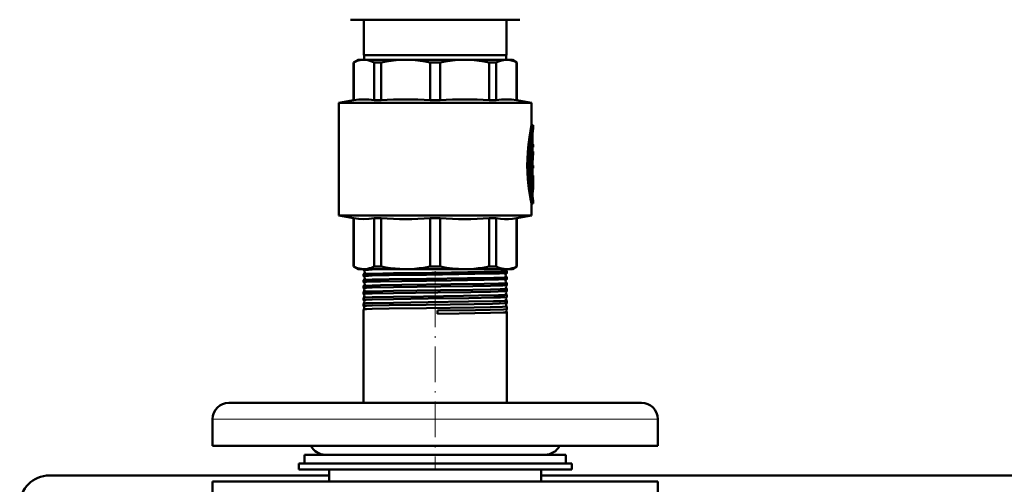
# Model space of a CAD drawing. Extents: x -1438 to 1837, y -1663 to 612.
# Tile 9 of 91: x -163 to 169, y -1092 to -936. Entities that reach past the tile are written whole.
import ezdxf

# ---------------------------------------------------------------- set-up
doc = ezdxf.new("R2010")
doc.units = 0
doc.linetypes.add('DASHDOT', pattern=[18.5, 12, -3, 0.5, -3])

msp = doc.modelspace()

# ---------------------------------------------------------------- linework, layer by layer
at = {"color": 7, "lineweight": 50}
for p, q in [((-51.71, -936), (-43.36, -936)), ((-47.21, -948), (-47.21, -936)), ((-43.36, -936), (5.29, -936)), ((0.79, -948), (0.79, -936)), ((-23.21, -948), (-47.21, -948)), ((-47.11, -948), (-47.11, -949.5)), ((0.79, -948), (-23.21, -948)), ((0.69, -948), (0.69, -949.5)), ((-49.21, -949.5), (-50.71, -950.37)), ((-50.71, -950.37), (-50.66, -950.37)), ((-50.71, -963.12), (-50.71, -950.37)), ((-50.66, -963.12), (-50.66, -950.37)), ((-49.21, -949.5), (-47.23, -949.5)), ((-47.23, -949.5), (-33.16, -949.5)), ((-43.8, -950.37), (-41.44, -950.37)), ((-43.8, -950.37), (-43.8, -963.12)), ((-41.44, -963.12), (-41.44, -950.37)), ((-33.16, -949.5), (-13.26, -949.5)), ((-24.88, -950.37), (-21.54, -950.37)), ((-24.88, -950.37), (-24.88, -963.12)), ((-21.54, -963.12), (-21.54, -950.37)), ((-13.26, -949.5), (0.81, -949.5)), ((-4.98, -950.37), (-2.62, -950.37)), ((-4.98, -950.37), (-4.98, -963.12)), ((-2.62, -963.12), (-2.62, -950.37)), ((0.81, -949.5), (2.79, -949.5)), ((2.79, -949.5), (4.29, -950.37)), ((4.29, -950.37), (4.24, -950.37)), ((4.24, -950.37), (4.24, -963.12)), ((4.29, -963.12), (4.29, -950.37)), ((-50.71, -963.12), (-55.71, -964)), ((-23.21, -964), (-55.71, -964)), ((-55.71, -1002), (-55.71, -964)), ((-50.66, -963.12), (-50.71, -963.12)), ((-43.8, -963.12), (-41.44, -963.12)), ((-24.88, -963.12), (-21.54, -963.12)), ((-23.21, -964), (9.29, -964)), ((-4.98, -963.12), (-2.62, -963.12)), ((4.24, -963.12), (4.29, -963.12)), ((4.29, -963.12), (9.29, -964)), ((9.29, -971.55), (9.29, -964)), ((9.29, -971.55), (9.79, -971.55)), ((9.79, -972.45), (9.79, -971.55)), ((9.63, -974.4), (9.63, -978)), ((9.02, -977.53), (9.02, -987.09)), ((9.58, -976.8), (9.11, -976.8)), ((9.29, -976.8), (9.29, -975.44)), ((9.52, -977.25), (9.52, -987.09)), ((9.63, -981.93), (9.63, -977.25)), ((9.63, -978), (9.72, -978)), ((9.72, -978), (9.79, -978)), ((9.79, -978.9), (9.79, -978)), ((9.63, -978.9), (9.72, -978.9)), ((9.79, -980.41), (9.63, -980.41)), ((9.79, -978.9), (9.72, -978.9)), ((9.79, -981.29), (9.79, -980.41)), ((9.63, -985.08), (9.63, -983.71)), ((9.63, -983.71), (9.63, -985.08)), ((9.63, -985.08), (9.79, -985.08)), ((9.79, -985.98), (9.79, -985.08)), ((9.58, -987.54), (9.07, -987.54)), ((9.07, -988.5), (9.58, -988.5)), ((9.29, -988.5), (9.29, -987.54)), ((9.58, -988.5), (9.79, -988.5)), ((9.63, -985.98), (9.63, -988.5)), ((9.79, -985.98), (9.63, -985.98)), ((9.63, -987.09), (9.63, -985.98)), ((9.79, -989.4), (9.79, -988.5)), ((9.02, -988.95), (9.02, -991.95)), ((9.52, -988.95), (9.52, -991.95)), ((9.63, -991.95), (9.63, -989.64)), ((9.74, -989.99), (9.63, -989.99)), ((9.79, -989.4), (9.65, -989.4)), ((9.78, -989.4), (9.78, -990.84)), ((9.79, -992.12), (9.79, -991.07)), ((9.02, -991.97), (9.02, -991.95)), ((9.58, -992.4), (9.07, -992.4)), ((9.29, -994.07), (9.29, -992.4)), ((9.29, -997.95), (9.79, -997.95)), ((9.29, -1002), (9.29, -997.95)), ((9.79, -997.95), (9.79, -997.05)), ((-55.71, -1002), (-23.21, -1002)), ((-50.71, -1002.88), (-55.71, -1002)), ((-50.71, -1002.88), (-50.66, -1002.88)), ((-50.71, -1019.14), (-50.71, -1002.88)), ((-50.66, -1019.14), (-50.66, -1002.88)), ((-43.8, -1002.88), (-41.44, -1002.88)), ((-43.8, -1002.88), (-43.8, -1019.14)), ((-41.44, -1019.14), (-41.44, -1002.88)), ((-24.88, -1002.88), (-23.21, -1002.88)), ((-24.88, -1002.88), (-24.88, -1019.14)), ((-23.21, -1002), (9.29, -1002)), ((-23.21, -1002.88), (-21.54, -1002.88)), ((-21.54, -1019.14), (-21.54, -1002.88)), ((-4.98, -1002.88), (-2.62, -1002.88)), ((-4.98, -1002.88), (-4.98, -1019.14)), ((-2.62, -1019.14), (-2.62, -1002.88)), ((4.24, -1002.88), (4.29, -1002.88)), ((4.24, -1002.88), (4.24, -1019.14)), ((4.29, -1002.88), (9.29, -1002)), ((4.29, -1019.14), (4.29, -1002.88)), ((-50.71, -1019.14), (-50.66, -1019.14)), ((-49.21, -1020), (-50.71, -1019.14)), ((-49.21, -1020), (-47.23, -1020)), ((-47.36, -1020.32), (-47.36, -1020)), ((-47.36, -1022.34), (-47.36, -1021.71)), ((-47.23, -1020), (-33.16, -1020)), ((-44.4, -1020.16), (-36.44, -1020)), ((-43.8, -1019.14), (-41.44, -1019.14)), ((-33.16, -1020), (-23.21, -1020)), ((-24.88, -1019.14), (-23.21, -1019.14)), ((-23.21, -1019.14), (-21.54, -1019.14)), ((-23.21, -1020), (-13.26, -1020)), ((-13.26, -1020), (0.81, -1020)), ((-4.98, -1019.14), (-2.62, -1019.14)), ((0.46, -1020), (0.46, -1020.02)), ((0.81, -1020), (2.79, -1020)), ((0.94, -1021.33), (0.94, -1020.71)), ((2.79, -1020), (4.29, -1019.14)), ((4.24, -1019.14), (4.29, -1019.14)), ((-47.36, -1024.35), (-47.36, -1023.69)), ((0.94, -1023.35), (0.94, -1022.7)), ((0.94, -1025.36), (0.94, -1024.68)), ((-47.36, -1026.37), (-47.36, -1025.67)), ((-47.36, -1028.4), (-47.36, -1027.65)), ((-47.35, -1028.4), (-47.36, -1028.4)), ((0.94, -1027.39), (0.94, -1026.66)), ((-47.36, -1029.63), (-47.35, -1029.62)), ((-47.36, -1030.42), (-47.36, -1029.63)), ((-47.36, -1030.43), (-47.36, -1030.42)), ((-47.36, -1031.6), (-47.36, -1031.6)), ((-47.36, -1032.45), (-47.36, -1031.6)), ((0.94, -1028.64), (0.94, -1028.63)), ((0.94, -1029.41), (0.94, -1028.64)), ((0.94, -1029.42), (0.94, -1029.41)), ((0.94, -1030.62), (0.94, -1030.61)), ((0.94, -1031.44), (0.94, -1030.62)), ((0.94, -1031.44), (0.94, -1031.44)), ((-47.36, -1032.46), (-47.36, -1032.45)), ((-47.36, -1033.57), (-47.36, -1033.57)), ((-47.36, -1065), (-47.36, -1033.57)), ((-22.44, -1033.97), (-22.43, -1035.04)), ((0.94, -1032.59), (0.94, -1032.58)), ((0.94, -1033.47), (0.94, -1032.59)), ((0.94, -1033.47), (0.94, -1033.47)), ((0.94, -1034.56), (0.94, -1034.55)), ((0.94, -1065), (0.94, -1034.56)), ((-84.2, -1065), (-92.71, -1065)), ((46.29, -1065), (-84.2, -1065)), ((-98.21, -1079.5), (-98.21, -1070.5)), ((51.79, -1079.5), (51.79, -1070.5)), ((-89.03, -1079.5), (-98.21, -1079.5)), ((51.79, -1079.5), (-89.03, -1079.5)), ((-67.21, -1082.5), (15.4, -1082.5)), ((-67.21, -1082.5), (-67.21, -1085.5)), ((-55.68, -1082.5), (-60.21, -1082.5)), ((13.79, -1082.5), (-55.68, -1082.5)), ((15.4, -1082.5), (20.79, -1082.5)), ((20.79, -1082.5), (20.79, -1085.5)), ((-69.21, -1085.5), (-23.21, -1085.5)), ((-69.21, -1085.5), (-69.21, -1087.5)), ((-69.21, -1087.5), (-23.21, -1087.5)), ((-67.21, -1085.5), (15.4, -1085.5)), ((-58.96, -1091.5), (-58.96, -1087.5)), ((-23.21, -1085.5), (22.79, -1085.5)), ((-23.21, -1087.5), (22.79, -1087.5)), ((12.54, -1087.5), (12.54, -1091.5)), ((15.4, -1085.5), (20.79, -1085.5)), ((22.79, -1085.5), (22.79, -1087.5)), ((-58.96, -1089.5), (-153.21, -1089.5)), ((261.04, -1089.5), (12.54, -1089.5)), ((-98.21, -1091.5), (-23.21, -1091.5)), ((-98.21, -1108.5), (-98.21, -1091.5)), ((-23.21, -1091.5), (51.79, -1091.5)), ((51.79, -1108.5), (51.79, -1091.5))]:
    msp.add_line(p, q, dxfattribs=at)
at = {"color": 7, "linetype": 'DASHDOT', "lineweight": 18, "ltscale": 0.006202}
msp.add_line((9.43, -974.4), (9.68, -974.4), dxfattribs=at)
at = {"color": 7, "lineweight": 18}
for p, q in [((9.45, -974.4), (9.63, -974.4)), ((9.58, -973.64), (9.66, -973.64)), ((9.05, -977.25), (9.52, -977.25)), ((9.02, -987.09), (9.52, -987.09)), ((9.02, -988.95), (9.52, -988.95)), ((9.63, -990.82), (9.72, -990.82)), ((9.02, -991.95), (9.52, -991.95)), ((9.29, -993.73), (9.69, -993.73)), ((9.61, -996.07), (9.67, -996.07)), ((-89.03, -1070.5), (-98.21, -1070.5)), ((51.79, -1070.5), (-89.03, -1070.5))]:
    msp.add_line(p, q, dxfattribs=at)
at = {"color": 7, "linetype": 'DASHDOT', "lineweight": 18, "ltscale": 0.017453}
msp.add_line((9.69, -977.25), (8.99, -977.25), dxfattribs=at)
at = {"color": 7, "linetype": 'DASHDOT', "lineweight": 18, "ltscale": 0.002795}
msp.add_line((9.73, -978.45), (9.62, -978.45), dxfattribs=at)
at = {"color": 7, "linetype": 'DASHDOT', "lineweight": 18, "ltscale": 0.018414}
msp.add_line((9.69, -987.09), (8.96, -987.09), dxfattribs=at)
at = {"color": 7, "linetype": 'DASHDOT', "lineweight": 18, "ltscale": 0.016796}
msp.add_line((9.63, -988.95), (8.96, -988.95), dxfattribs=at)
at = {"color": 7, "linetype": 'DASHDOT', "lineweight": 18, "ltscale": 0.003732}
msp.add_line((9.76, -990.44), (9.61, -990.44), dxfattribs=at)
at = {"color": 7, "linetype": 'DASHDOT', "lineweight": 18, "ltscale": 0.000796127}
msp.add_line((9.62, -989.64), (9.65, -989.64), dxfattribs=at)
at = {"color": 7, "linetype": 'DASHDOT', "lineweight": 18, "ltscale": 0.018399}
msp.add_line((9.69, -991.95), (8.96, -991.95), dxfattribs=at)
at = {"color": 7, "linetype": 'DASHDOT', "lineweight": 18, "ltscale": 0.011948}
msp.add_line((9.25, -994.95), (9.73, -994.95), dxfattribs=at)
at = {"color": 7, "linetype": 'DASHDOT', "lineweight": 18, "ltscale": 0.044206}
msp.add_line((-23.21, -1022.32), (-23.21, -1020.56), dxfattribs=at)
at = {"color": 7, "linetype": 'DASHDOT', "lineweight": 18, "ltscale": 0.045132}
msp.add_line((-23.21, -1024.34), (-23.21, -1022.54), dxfattribs=at)
at = {"color": 7, "linetype": 'DASHDOT', "lineweight": 18, "ltscale": 0.046201}
msp.add_line((-23.21, -1026.37), (-23.21, -1024.52), dxfattribs=at)
at = {"color": 7, "linetype": 'DASHDOT', "lineweight": 18, "ltscale": 0.047418}
msp.add_line((-23.21, -1028.39), (-23.21, -1026.5), dxfattribs=at)
at = {"color": 7, "linetype": 'DASHDOT', "lineweight": 18}
msp.add_line((-23.21, -1027.59), (-23.21, -1087.5), dxfattribs=at)
at = {"color": 7, "linetype": 'DASHDOT', "lineweight": 18, "ltscale": 0.048807}
msp.add_line((-23.21, -1030.42), (-23.21, -1028.47), dxfattribs=at)
at = {"color": 7, "linetype": 'DASHDOT', "lineweight": 18, "ltscale": 0.050375}
msp.add_line((-23.21, -1032.46), (-23.21, -1030.44), dxfattribs=at)
at = {"color": 7, "lineweight": 50}
for points in [[(-47.23, -949.5), (-47.85, -949.53), (-48.49, -949.62), (-49.13, -949.77), (-49.77, -949.98), (-50.66, -950.37)], [(-43.8, -950.37), (-44.87, -949.92), (-45.9, -949.64), (-46.57, -949.54), (-47.23, -949.5)], [(-33.16, -949.5), (-34.76, -949.54), (-36.38, -949.64), (-38.02, -949.81), (-39.7, -950.05), (-41.44, -950.37)], [(-24.88, -950.37), (-26.62, -950.05), (-28.3, -949.81), (-29.94, -949.64), (-31.56, -949.54), (-33.16, -949.5)], [(-13.26, -949.5), (-14.86, -949.54), (-16.48, -949.64), (-18.12, -949.81), (-19.8, -950.05), (-21.54, -950.37)], [(-4.98, -950.37), (-6.72, -950.05), (-8.4, -949.81), (-10.04, -949.64), (-11.66, -949.54), (-13.26, -949.5)], [(0.81, -949.5), (-0.19, -949.58), (-1.2, -949.81), (-2.25, -950.2), (-2.62, -950.37)], [(0.81, -949.5), (1.64, -949.56), (2.48, -949.71), (3.35, -949.98), (4.24, -950.37)], [(-43.8, -963.12), (-45.52, -962.92), (-47.23, -962.86), (-48.94, -962.92), (-50.66, -963.12)], [(4.24, -963.12), (2.52, -962.92), (0.81, -962.86), (-0.9, -962.92), (-2.62, -963.12)], [(9.29, -971.55), (8.91, -973.39), (8.54, -975.53), (8.21, -977.99), (7.97, -980.56), (7.85, -982.82), (7.82, -985.11), (7.88, -987.39), (8.03, -989.72), (8.26, -991.98), (8.5, -993.68), (8.95, -996.31), (9.29, -997.95)], [(9.79, -971.55), (9.58, -972.58), (9.22, -974.48), (8.97, -976.07), (8.75, -977.81), (8.53, -980.07), (8.37, -982.89), (8.34, -984.62), (8.36, -986.36), (8.48, -988.76), (8.68, -991.09), (8.91, -992.94), (9.31, -995.53), (9.79, -997.95)], [(9.79, -997.05), (9.6, -996.02), (9.3, -994.11), (9.1, -992.68), (8.9, -990.85), (8.72, -988.53), (8.61, -985.46), (8.61, -983.65), (8.67, -981.86), (8.82, -979.55), (9.01, -977.56), (9.36, -974.98), (9.79, -972.45)], [(9.58, -976.8), (9.57, -976.8), (9.57, -976.81), (9.57, -976.81), (9.56, -976.82), (9.55, -976.86), (9.52, -977.25)], [(9.63, -977.25), (9.61, -976.95), (9.6, -976.85), (9.59, -976.82), (9.58, -976.81), (9.58, -976.8), (9.58, -976.8)], [(9.72, -978), (9.72, -978), (9.72, -978.01), (9.71, -978.01), (9.7, -978.07), (9.69, -978.35), (9.7, -978.85), (9.71, -978.9), (9.72, -978.9), (9.72, -978.9), (9.72, -978.9)], [(9.08, -987.54), (9.07, -987.54), (9.07, -987.54), (9.07, -987.54), (9.06, -987.53), (9.05, -987.49), (9.02, -987.09)], [(9.07, -988.5), (9.07, -988.5), (9.07, -988.51), (9.06, -988.51), (9.06, -988.52), (9.05, -988.56), (9.02, -988.95)], [(9.52, -987.09), (9.54, -987.39), (9.55, -987.5), (9.56, -987.53), (9.57, -987.54), (9.57, -987.54), (9.58, -987.54)], [(9.58, -988.5), (9.57, -988.5), (9.57, -988.51), (9.57, -988.51), (9.56, -988.52), (9.55, -988.56), (9.52, -988.95)], [(9.58, -987.54), (9.58, -987.54), (9.58, -987.54), (9.59, -987.54), (9.59, -987.52), (9.6, -987.49), (9.63, -987.09)], [(9.63, -989.64), (9.64, -989.43), (9.64, -989.41), (9.65, -989.41), (9.65, -989.4), (9.65, -989.4)], [(9.74, -989.99), (9.73, -989.99), (9.73, -989.99), (9.73, -990), (9.72, -990.07), (9.71, -990.47), (9.72, -990.82)], [(9.75, -990.05), (9.74, -990), (9.74, -989.99), (9.74, -989.99), (9.74, -989.99)], [(9.52, -991.95), (9.54, -992.25), (9.55, -992.36), (9.56, -992.39), (9.57, -992.4), (9.57, -992.4), (9.58, -992.4)], [(9.58, -992.4), (9.58, -992.4), (9.58, -992.4), (9.59, -992.4), (9.59, -992.38), (9.6, -992.35), (9.63, -991.95)], [(9.69, -993.73), (9.63, -994.48), (9.63, -995.39), (9.67, -996.07)], [(-43.8, -1002.88), (-45.52, -1003.08), (-47.23, -1003.15), (-48.94, -1003.08), (-50.66, -1002.88)], [(4.24, -1002.88), (2.82, -1003.06), (1.47, -1003.14), (0.15, -1003.14), (-1.2, -1003.06), (-2.62, -1002.88)], [(-50.66, -1019.14), (-49.98, -1019.44), (-49.34, -1019.67), (-48.7, -1019.84), (-48.06, -1019.95), (-47.23, -1020)], [(-47.36, -1020.32), (-47.36, -1020.32), (-47.35, -1020.31), (-47.35, -1020.31), (-47.32, -1020.3), (-47.02, -1020.27), (-45.73, -1020.2), (-44.4, -1020.16)], [(-47.35, -1021.7), (-47.26, -1021.68), (-46.79, -1021.64), (-44.4, -1021.55)], [(-47.23, -1020), (-46.6, -1019.97), (-45.97, -1019.88), (-45.33, -1019.73), (-44.69, -1019.52), (-43.8, -1019.14)], [(-44.4, -1021.55), (-37.26, -1021.41), (-24.35, -1021.22), (-17.71, -1021.14), (-6.68, -1020.97), (-1.09, -1020.84), (0.3, -1020.79), (0.71, -1020.76), (0.91, -1020.73), (0.93, -1020.72), (0.94, -1020.72), (0.94, -1020.71), (0.94, -1020.71)], [(-44.4, -1022.18), (-38.76, -1022.06), (-26.1, -1021.87), (-9.84, -1021.64), (-3.79, -1021.53), (-1.51, -1021.47), (0.59, -1021.38), (0.87, -1021.35), (0.93, -1021.34)], [(-41.44, -1019.14), (-39.8, -1019.44), (-38.25, -1019.67), (-36.7, -1019.84), (-35.17, -1019.95), (-33.16, -1020)], [(-33.16, -1020), (-31.65, -1019.97), (-30.13, -1019.88), (-28.58, -1019.73), (-27.04, -1019.52), (-24.88, -1019.14)], [(-13.26, -1020), (-15.31, -1019.95), (-17.36, -1019.79), (-19.4, -1019.52), (-21.54, -1019.14)], [(-13.26, -1020), (-11.75, -1019.97), (-10.23, -1019.88), (-8.68, -1019.73), (-7.14, -1019.52), (-4.98, -1019.14)], [(-2.62, -1019.14), (-1.94, -1019.44), (-1.3, -1019.67), (-0.65, -1019.84), (-0.02, -1019.95), (0.81, -1020)], [(0.81, -1020), (1.44, -1019.97), (2.07, -1019.88), (2.71, -1019.73), (3.35, -1019.52), (4.24, -1019.14)], [(-47.36, -1022.34), (-47.36, -1022.33), (-47.36, -1022.33), (-47.35, -1022.33), (-47.34, -1022.32), (-47.17, -1022.3), (-45.72, -1022.22), (-44.4, -1022.18)], [(-47.36, -1024.35), (-47.36, -1024.35), (-47.36, -1024.35), (-47.35, -1024.35), (-47.35, -1024.34), (-47.32, -1024.34), (-47.01, -1024.3), (-46.41, -1024.26), (-44.4, -1024.19)], [(-47.35, -1023.68), (-47.28, -1023.66), (-46.93, -1023.63), (-46.32, -1023.6), (-44.4, -1023.53)], [(-44.4, -1023.53), (-38.76, -1023.42), (-26.09, -1023.23), (-12.38, -1023.05), (-3.43, -1022.89), (0.03, -1022.79), (0.82, -1022.73), (0.93, -1022.71), (0.94, -1022.7), (0.94, -1022.7), (0.94, -1022.7), (0.94, -1022.7)], [(-44.4, -1024.19), (-41.64, -1024.13), (-34.48, -1024.01), (-17.84, -1023.78), (-6.76, -1023.61), (-1.92, -1023.5), (0.02, -1023.43), (0.71, -1023.39), (0.88, -1023.37), (0.93, -1023.35)], [(-44.4, -1025.51), (-41.63, -1025.45), (-34.44, -1025.33), (-17.97, -1025.11), (-6.74, -1024.94), (-1.92, -1024.84), (-0.49, -1024.79), (0.52, -1024.74), (0.81, -1024.71), (0.93, -1024.69), (0.94, -1024.69), (0.94, -1024.69), (0.94, -1024.68), (0.94, -1024.68)], [(-47.36, -1026.37), (-47.36, -1026.37), (-47.36, -1026.37), (-47.35, -1026.37), (-47.35, -1026.36), (-47.32, -1026.36), (-47.01, -1026.32), (-46.4, -1026.28), (-44.4, -1026.21)], [(-47.36, -1028.4), (-47.36, -1028.39), (-47.36, -1028.39), (-47.35, -1028.39), (-47.34, -1028.38), (-47.29, -1028.37), (-46.76, -1028.33), (-44.4, -1028.24)], [(-47.35, -1025.66), (-47.34, -1025.66), (-47.29, -1025.65), (-46.94, -1025.61), (-46.34, -1025.58), (-44.4, -1025.51)], [(-47.35, -1027.65), (-47.34, -1027.64), (-47.29, -1027.63), (-46.95, -1027.59), (-46.34, -1027.56), (-44.4, -1027.49)], [(-44.4, -1026.21), (-37.22, -1026.07), (-21.28, -1025.84), (-10.52, -1025.69), (-4.57, -1025.59), (-0.46, -1025.47), (0.63, -1025.42), (0.88, -1025.39), (0.92, -1025.38), (0.93, -1025.37)], [(-44.4, -1027.49), (-37.22, -1027.35), (-21.37, -1027.13), (-10.54, -1026.98), (-4.58, -1026.88), (-1.32, -1026.8), (-0.16, -1026.76), (0.82, -1026.69), (0.93, -1026.67), (0.94, -1026.67), (0.94, -1026.67), (0.94, -1026.66), (0.94, -1026.66)], [(-44.4, -1028.24), (-37.25, -1028.09), (-22.36, -1027.88), (-11.15, -1027.72), (-4.57, -1027.61), (-2.02, -1027.55), (-0.07, -1027.48), (0.54, -1027.44), (0.87, -1027.41), (0.92, -1027.4), (0.94, -1027.39)], [(-47.36, -1030.42), (-47.36, -1030.42), (-47.36, -1030.42), (-47.35, -1030.41), (-47.26, -1030.39), (-46.48, -1030.34), (-44.4, -1030.26)], [(-47.36, -1031.6), (-47.34, -1031.59), (-47.3, -1031.58), (-46.97, -1031.55), (-46.36, -1031.51), (-44.4, -1031.45)], [(-47.35, -1029.62), (-47.34, -1029.62), (-47.28, -1029.6), (-46.89, -1029.57), (-44.4, -1029.47)], [(-44.4, -1029.47), (-37.25, -1029.33), (-27.14, -1029.19), (-13.62, -1029.01), (-8.59, -1028.93), (-1.87, -1028.79), (0.17, -1028.72), (0.73, -1028.68), (0.92, -1028.66), (0.93, -1028.65), (0.94, -1028.65), (0.94, -1028.64), (0.94, -1028.64)], [(-44.4, -1030.26), (-37.25, -1030.12), (-25.56, -1029.95), (-11.91, -1029.76), (-3.48, -1029.61), (-1.19, -1029.55), (0.65, -1029.46), (0.89, -1029.43), (0.93, -1029.42), (0.94, -1029.42)], [(-44.4, -1031.45), (-37.26, -1031.31), (-25.57, -1031.14), (-12.01, -1030.96), (-3.51, -1030.81), (-1.2, -1030.75), (0.26, -1030.69), (0.69, -1030.66), (0.91, -1030.63), (0.93, -1030.63), (0.94, -1030.62), (0.94, -1030.62), (0.94, -1030.62)], [(-44.4, -1032.29), (-38.77, -1032.17), (-26.21, -1031.98), (-10.12, -1031.76), (-3.87, -1031.64), (-1.52, -1031.58), (0.11, -1031.52), (0.61, -1031.49), (0.89, -1031.46), (0.93, -1031.45), (0.94, -1031.44)], [(-47.36, -1032.45), (-47.36, -1032.45), (-47.36, -1032.45), (-47.35, -1032.45), (-47.35, -1032.44), (-47.32, -1032.43), (-47.01, -1032.4), (-46.41, -1032.36), (-44.4, -1032.29)], [(-47.36, -1033.57), (-47.35, -1033.56), (-47.3, -1033.55), (-46.97, -1033.52), (-46.37, -1033.48), (-44.4, -1033.42)], [(-44.4, -1033.42), (-38.77, -1033.3), (-26.19, -1033.12), (-10.07, -1032.9), (-4.68, -1032.81), (-0.53, -1032.7), (0.59, -1032.64), (0.9, -1032.61), (0.93, -1032.6), (0.94, -1032.6), (0.94, -1032.59), (0.94, -1032.59), (0.94, -1032.59)], [(-22.44, -1033.97), (-9.63, -1033.78), (-4.65, -1033.69), (-0.21, -1033.57), (0.58, -1033.52), (0.89, -1033.49), (0.93, -1033.48), (0.94, -1033.47)], [(-22.43, -1035.04), (-15.12, -1034.94), (-4.54, -1034.77), (-0.18, -1034.65), (0.6, -1034.61), (0.9, -1034.58), (0.93, -1034.57), (0.94, -1034.56), (0.94, -1034.56), (0.94, -1034.56), (0.94, -1034.56)]]:
    msp.add_lwpolyline(points, dxfattribs=at)
for centre, radius, start, end in [((-33.16, -1092.44), 129.58, 86.3381, 93.6619), ((-13.26, -1092.44), 129.58, 86.3381, 93.6619), ((18.15, -974.36), 8.53, 175.1548, 180.2701), ((43.52, -976.86), 34.02, 172.5506, 174.5671), ((43.43, -984.84), 33.93, 172.494, 175.0745), ((42.93, -984.77), 33.32, 174.0048, 178.1693), ((-2.64, -992.13), 12.43, 0.0026, 6.0181), ((-2.62, -991.07), 12.41, 359.9984, 4.6874), ((9.07, -992.4), 0.00658, 216.7699, 283.0474), ((-2.66, -992.12), 12.45, 352.604, 359.9912), ((43.62, -992.55), 34.13, 185.9218, 187.582), ((-33.16, -873.57), 129.58, 266.3381, 273.6619), ((-13.26, -873.57), 129.58, 266.3381, 273.6619), ((-47.34, -1020.31), 0.0166, 203.1489, 260.387), ((-47.34, -1021.71), 0.0162, 99.6197, 156.8433), ((-47.64, -1021.01), 0.74, 3.8827, 66.8643), ((-47.64, -1021.02), 0.741, 293.1406, 4.1877), ((1.2, -1020.02), 0.739, 180.5066, 248.2121), ((1.24, -1022.01), 0.741, 114.5146, 180.8284), ((0.92, -1020.72), 0.0184, 25.6777, 82.21), ((0.93, -1021.32), 0.0149, 281.4314, 339.0803), ((-47.35, -1022.33), 0.0134, 198.8558, 256.4549), ((-47.35, -1023.69), 0.013, 103.519, 160.983), ((-47.35, -1024.35), 0.0113, 195.3995, 252.6405), ((-47.67, -1023.01), 0.741, 3.9049, 64.1093), ((-47.67, -1023.01), 0.742, 295.9165, 4.1393), ((-47.71, -1025.01), 0.742, 3.9438, 61.2032), ((-47.71, -1025.01), 0.742, 298.7942, 4.1255), ((1.24, -1022.02), 0.741, 180.5484, 245.5102), ((1.27, -1024.01), 0.742, 117.3493, 180.7914), ((1.27, -1024.01), 0.741, 180.576, 242.6896), ((0.93, -1022.7), 0.0145, 21.1568, 78.5555), ((0.93, -1023.34), 0.0122, 285.4712, 343.0304), ((0.93, -1024.69), 0.0118, 17.0668, 74.5457), ((-47.35, -1025.68), 0.0108, 107.599, 164.5356), ((-47.35, -1026.37), 0.00959, 192.1786, 248.1038), ((-47.35, -1027.65), 0.00929, 111.6751, 167.4903), ((-47.74, -1027.01), 0.742, 3.9585, 58.2026), ((-47.75, -1027.01), 0.743, 301.8024, 4.1049), ((-47.78, -1029.01), 0.743, 3.9754, 55.0743), ((1.31, -1026.01), 0.743, 120.2925, 180.7627), ((1.31, -1026.01), 0.742, 180.5989, 239.7358), ((1.34, -1028.01), 0.743, 123.3597, 180.7506), ((1.34, -1028.01), 0.743, 180.6238, 236.6684), ((0.93, -1025.36), 0.0103, 289.8271, 346.2754), ((0.93, -1026.67), 0.00996, 13.8118, 70.3422), ((0.93, -1027.38), 0.009, 294.0431, 348.9676), ((-47.82, -1031.01), 0.743, 3.993, 51.7981), ((-47.82, -1031.01), 0.744, 308.2055, 4.0781), ((-47.78, -1029.01), 0.744, 304.9275, 4.0892), ((1.38, -1030.01), 0.744, 126.559, 180.7325), ((1.38, -1030.01), 0.743, 180.6352, 233.4657), ((1.42, -1032.01), 0.744, 129.9057, 180.7261), ((-47.85, -1033.01), 0.744, 3.9949, 48.3484), ((-47.85, -1033.01), 0.744, 311.6491, 4.0585), ((1.42, -1032.01), 0.744, 180.6495, 230.1087), ((1.45, -1034.01), 0.744, 133.4579, 180.715), ((1.45, -1034.01), 0.744, 180.6586, 226.5606), ((-92.71, -1070.5), 5.5, 90, 180), ((46.29, -1070.5), 5.5, 360, 90), ((-60.21, -1077), 5.5, 207.0357, 270), ((13.79, -1077), 5.5, 270, 332.9643), ((-153.21, -1099.5), 10, 90, 180)]:
    msp.add_arc(centre, radius, start, end, dxfattribs=at)

doc.saveas('drawing.dxf')
